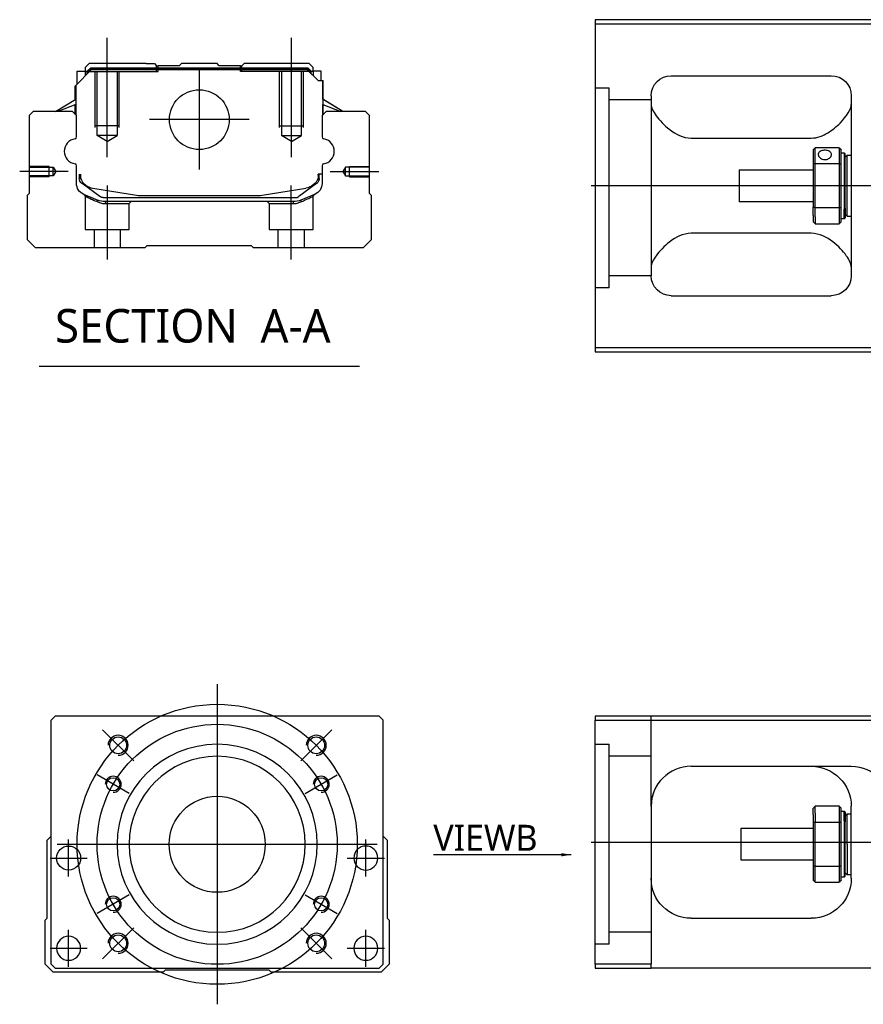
# Model space of a CAD drawing. Header units: millimetres. Extents: x -1108 to 3135, y -1596 to 860.
# Tile 3 of 16: x -1108 to -898, y -1269 to -1023. Entities that reach past the tile are written whole.
import ezdxf
from ezdxf.lldxf.tags import DXFTag

# ---------------------------------------------------------------- set-up
doc = ezdxf.new("R2010")
doc.units = ezdxf.units.MM
doc.layers.get('0').update_dxf_attribs({"linetype": 'CONTINUOUS'})
doc.styles.add('CHN', font='msjhbd.ttf')
doc.styles.add('DIM-7', font='SIMPLEX.shx', dxfattribs={"width": 0.7, "bigfont": 'chineset.shx'})
tags = doc.linetypes.add('DASHED', pattern=[25.72, 12.86, -12.86]).pattern_tags.tags
tags[6:7] = [DXFTag(74, 4), DXFTag(75, 0), DXFTag(340, '0'), DXFTag(46, 0.0), DXFTag(50, 0.0), DXFTag(44, 0.0), DXFTag(45, 0.0)]
tags[4:5] = [DXFTag(74, 4), DXFTag(75, 0), DXFTag(340, '0'), DXFTag(46, 0.0), DXFTag(50, 0.0), DXFTag(44, 0.0), DXFTag(45, 0.0)]
doc.dimstyles.new('CNS', dxfattribs={"dimtxt": 3.5, "dimasz": 2.5, "dimexe": 1, "dimexo": 1, "dimgap": 1, "dimtad": 1, "dimdsep": 46, "dimtxsty": 'DIM-7', "dimcen": 0.09, "dimclrd": 4, "dimclre": 4, "dimclrt": 1, "dimadec": 0, "dimazin": 0, "dimtfac": 1, "dimtmove": 0, "dimatfit": 3, "dimfxl": 0, "dimtvp": 0.971429, "dimtolj": 1, "dimarcsym": 0})

msp = doc.modelspace()

# ---------------------------------------------------------------- linework, layer by layer
at = {"linetype": 'Continuous'}
for p, q in [((-890.61, -1022.64), (-964.61, -1022.64)), ((-964.61, -1022.64), (-964.61, -1104.64)), ((-964.61, -1023.64), (-890.61, -1023.64)), ((-1090.98, -1033.62), (-1091.98, -1034.62)), ((-1076.8, -1033.62), (-1090.98, -1033.62)), ((-1076.8, -1033.62), (-1074.7, -1033.62)), ((-1074.7, -1033.62), (-1074.15, -1034.17)), ((-1068.5, -1034.17), (-1067.95, -1033.62)), ((-1059.05, -1033.62), (-1067.95, -1033.62)), ((-1058.5, -1034.17), (-1059.05, -1033.62)), ((-1052.85, -1034.17), (-1052.3, -1033.62)), ((-1052.85, -1034.17), (-1052.3, -1033.62)), ((-1050.2, -1033.62), (-1052.3, -1033.62)), ((-1052.3, -1033.62), (-1052.3, -1033.62)), ((-1036.02, -1033.62), (-1050.2, -1033.62)), ((-1035.02, -1034.62), (-1036.02, -1033.62)), ((-1094.38, -1039.07), (-1090.48, -1035.17)), ((-1093.98, -1035.47), (-1091.98, -1035.47)), ((-1093.98, -1038.67), (-1093.98, -1035.47)), ((-1091.98, -1034.62), (-1091.98, -1035.47)), ((-1091.98, -1035.47), (-1091.98, -1036.67)), ((-1091.48, -1035.62), (-1091.98, -1035.62)), ((-1091.48, -1035.53), (-1090.62, -1034.67)), ((-1091.48, -1036.17), (-1091.48, -1035.53)), ((-1091.25, -1035.63), (-1091.48, -1035.53)), ((-1091.25, -1035.63), (-1090.52, -1034.9)), ((-1091.25, -1035.94), (-1091.25, -1035.63)), ((-1090.62, -1034.67), (-1036.39, -1034.67)), ((-1090.52, -1034.9), (-1090.62, -1034.67)), ((-1090.52, -1034.9), (-1036.48, -1034.9)), ((-1036.52, -1035.17), (-1090.48, -1035.17)), ((-1074.15, -1034.17), (-1073.8, -1034.17)), ((-1068.5, -1034.17), (-1073.8, -1034.17)), ((-1073.8, -1034.67), (-1073.8, -1034.17)), ((-1053.2, -1034.17), (-1058.5, -1034.17)), ((-1053.2, -1034.17), (-1052.85, -1034.17)), ((-1053.2, -1034.67), (-1053.2, -1034.17)), ((-1033.82, -1037.87), (-1036.52, -1035.17)), ((-1036.48, -1034.9), (-1036.39, -1034.67)), ((-1035.75, -1035.63), (-1036.48, -1034.9)), ((-1035.52, -1035.53), (-1036.39, -1034.67)), ((-1035.75, -1035.63), (-1035.52, -1035.53)), ((-1035.75, -1035.94), (-1035.75, -1035.63)), ((-1035.52, -1036.17), (-1035.52, -1035.53)), ((-1035.02, -1035.62), (-1035.52, -1035.62)), ((-1035.02, -1035.47), (-1035.02, -1034.62)), ((-1033.02, -1035.47), (-1035.02, -1035.47)), ((-1035.02, -1035.47), (-1035.02, -1036.67)), ((-1033.02, -1037.87), (-1033.02, -1035.47)), ((-1033.02, -1035.47), (-1033.02, -1035.47)), ((-1033.82, -1037.87), (-1032.67, -1037.87)), ((-1032.67, -1037.87), (-1032.67, -1045.12)), ((-1032.67, -1037.87), (-1032.62, -1037.87)), ((-1032.62, -1042.52), (-1032.62, -1037.87)), ((-1032.62, -1037.87), (-1032.52, -1037.87)), ((-1032.52, -1042.58), (-1032.52, -1037.87)), ((-945.61, -1036.64), (-905.61, -1036.64)), ((-1094.48, -1042.58), (-1094.48, -1039.17)), ((-1094.38, -1042.52), (-1094.38, -1039.07)), ((-1094.33, -1039.02), (-1094.33, -1045.12)), ((-1099.39, -1045.62), (-1094.33, -1042.49)), ((-1027.61, -1045.62), (-1032.67, -1042.49)), ((-1027.61, -1045.62), (-1032.52, -1042.58)), ((-950.61, -1041.64), (-950.61, -1086.64)), ((-900.61, -1041.64), (-900.61, -1086.64)), ((-1105, -1045.62), (-1106, -1046.62)), ((-1095.18, -1045.62), (-1105, -1045.62)), ((-1094.33, -1043.82), (-1098.84, -1045.62)), ((-1094.18, -1046.62), (-1095.18, -1045.62)), ((-1094.48, -1046.32), (-1094.48, -1043.88)), ((-1094.38, -1046.42), (-1094.38, -1043.84)), ((-1031.82, -1045.62), (-1032.82, -1046.62)), ((-1032.67, -1043.82), (-1028.16, -1045.62)), ((-1032.62, -1046.42), (-1032.62, -1043.84)), ((-1032.52, -1046.32), (-1032.52, -1043.88)), ((-1022, -1045.62), (-1031.82, -1045.62)), ((-1021, -1046.62), (-1022, -1045.62)), ((-1106, -1046.62), (-1106, -1066.07)), ((-1094.18, -1051.94), (-1094.18, -1046.62)), ((-1032.82, -1046.62), (-1032.82, -1051.94)), ((-1021, -1066.07), (-1021, -1046.62)), ((-940.61, -1052.23), (-910.61, -1052.23)), ((-910.11, -1055.14), (-910.11, -1058.73)), ((-903.61, -1054.64), (-909.61, -1054.64)), ((-909.61, -1058.59), (-909.61, -1054.64)), ((-903.61, -1054.64), (-903.61, -1058.59)), ((-903.11, -1058.73), (-903.11, -1055.14)), ((-903.11, -1055.89), (-902.41, -1055.89)), ((-902.41, -1055.89), (-902.11, -1056.19)), ((-902.41, -1055.89), (-902.41, -1069.97)), ((-902.11, -1069.76), (-902.11, -1056.19)), ((-902.11, -1056.99), (-901.61, -1056.49)), ((-901.61, -1056.49), (-900.61, -1056.49)), ((-901.61, -1071.79), (-901.61, -1056.49)), ((-1094.18, -1063.55), (-1094.18, -1059.16)), ((-1032.82, -1059.16), (-1032.82, -1063.55)), ((-928.61, -1060.14), (-910.11, -1060.14)), ((-928.61, -1060.14), (-928.61, -1068.14)), ((-910.11, -1058.73), (-910.11, -1069.54)), ((-909.61, -1069.68), (-909.61, -1058.59)), ((-909.61, -1058.59), (-903.61, -1058.59)), ((-903.61, -1058.59), (-903.61, -1069.68)), ((-903.11, -1069.54), (-903.11, -1058.73)), ((-1093.48, -1061.27), (-1093.48, -1062.36)), ((-1093.18, -1061.27), (-1093.18, -1062.32)), ((-1032.82, -1061.27), (-1033.82, -1061.27)), ((-1033.82, -1061.27), (-1033.82, -1062.32)), ((-1033.52, -1062.36), (-1033.52, -1061.27)), ((-1092.8, -1063.62), (-1092.86, -1063.57)), ((-1088.38, -1066.83), (-1092.8, -1063.62)), ((-1090.11, -1064.75), (-1079.2, -1066.49)), ((-1047.8, -1066.49), (-1036.89, -1064.75)), ((-1034.21, -1063.62), (-1038.63, -1066.83)), ((-1034.14, -1063.57), (-1034.21, -1063.62)), ((-1106, -1066.07), (-1106.5, -1066.57)), ((-1106.5, -1066.57), (-1106.5, -1077.62)), ((-1087.49, -1067.12), (-1039.51, -1067.12)), ((-1040.01, -1068.12), (-1086.99, -1068.12)), ((-1077.55, -1066.62), (-1049.45, -1066.62)), ((-1034.68, -1066.33), (-1038.11, -1067.74)), ((-1020.5, -1066.57), (-1021, -1066.07)), ((-1020.5, -1077.62), (-1020.5, -1066.57)), ((-910.11, -1068.14), (-928.61, -1068.14)), ((-910.11, -1071.56), (-910.11, -1069.54)), ((-903.61, -1069.68), (-909.61, -1069.68)), ((-909.61, -1071.91), (-909.61, -1069.68)), ((-903.61, -1069.68), (-903.61, -1071.91)), ((-903.11, -1073.14), (-903.11, -1069.54)), ((-902.41, -1072.39), (-902.41, -1069.97)), ((-902.11, -1069.76), (-902.11, -1072.09)), ((-910.11, -1071.56), (-910.11, -1073.14)), ((-909.61, -1071.91), (-909.61, -1073.64)), ((-903.61, -1071.91), (-903.61, -1073.64)), ((-902.41, -1072.39), (-903.11, -1072.39)), ((-902.11, -1072.09), (-902.41, -1072.39)), ((-902.11, -1071.29), (-901.61, -1071.79)), ((-901.61, -1071.79), (-900.61, -1071.79)), ((-909.61, -1073.64), (-903.61, -1073.64)), ((-1106.5, -1077.62), (-1104.5, -1079.62)), ((-1022.5, -1079.62), (-1020.5, -1077.62)), ((-910.61, -1076.04), (-940.61, -1076.04)), ((-1104.5, -1079.62), (-1077, -1079.62)), ((-1077, -1079.62), (-1076.5, -1079.12)), ((-1076.5, -1079.12), (-1050.5, -1079.12)), ((-1050.5, -1079.12), (-1050, -1079.62)), ((-1050, -1079.62), (-1022.5, -1079.62)), ((-945.61, -1091.64), (-905.61, -1091.64)), ((-964.61, -1104.64), (-964.61, -1105.64)), ((-890.61, -1104.64), (-964.61, -1104.64)), ((-964.61, -1105.64), (-890.61, -1105.64)), ((-1099.53, -1196.79), (-1100.53, -1197.79)), ((-1100.53, -1258.79), (-1100.53, -1197.79)), ((-1031.03, -1196.79), (-1099.53, -1196.79)), ((-1018.53, -1196.79), (-1031.03, -1196.79)), ((-1017.53, -1197.79), (-1018.53, -1196.79)), ((-1017.53, -1258.79), (-1017.53, -1197.79)), ((-964.61, -1196.79), (-964.61, -1197.79)), ((-890.61, -1196.79), (-964.61, -1196.79)), ((-964.61, -1197.79), (-890.61, -1197.79)), ((-964.61, -1258.79), (-964.61, -1197.79)), ((-940.61, -1209.29), (-900.61, -1209.29)), ((-950.61, -1219.29), (-950.61, -1258.79)), ((-910.11, -1221.36), (-910.11, -1219.79)), ((-903.61, -1219.29), (-909.61, -1219.29)), ((-909.61, -1221.01), (-909.61, -1219.29)), ((-903.61, -1219.29), (-903.61, -1221.01)), ((-903.11, -1223.38), (-903.11, -1219.79)), ((-903.11, -1220.54), (-902.41, -1220.54)), ((-902.41, -1220.54), (-902.11, -1220.84)), ((-902.41, -1222.95), (-902.41, -1220.54)), ((-902.11, -1220.84), (-902.11, -1223.17)), ((-900.61, -1237.29), (-900.61, -1219.29)), ((-910.11, -1221.36), (-910.11, -1223.38)), ((-909.61, -1221.01), (-909.61, -1223.24)), ((-909.61, -1234.33), (-909.61, -1223.24)), ((-909.61, -1223.24), (-903.61, -1223.24)), ((-903.61, -1221.01), (-903.61, -1223.24)), ((-903.61, -1223.24), (-903.61, -1234.33)), ((-902.41, -1222.95), (-902.41, -1237.04)), ((-902.11, -1221.64), (-901.61, -1221.14)), ((-902.11, -1236.74), (-902.11, -1223.17)), ((-901.61, -1221.14), (-900.61, -1221.14)), ((-901.61, -1228.79), (-901.61, -1221.14)), ((-928.11, -1224.79), (-910.11, -1224.79)), ((-928.11, -1228.79), (-928.11, -1224.79)), ((-910.11, -1223.38), (-910.11, -1234.2)), ((-903.11, -1234.2), (-903.11, -1223.38)), ((-1101.53, -1227.79), (-1100.53, -1226.79)), ((-1101.53, -1247.24), (-1101.53, -1227.79)), ((-1017.53, -1226.79), (-1016.53, -1227.79)), ((-1016.53, -1227.79), (-1016.53, -1247.24)), ((-928.11, -1232.79), (-928.11, -1228.79)), ((-901.61, -1228.79), (-901.61, -1236.44)), ((-910.11, -1232.79), (-928.11, -1232.79)), ((-910.11, -1234.2), (-910.11, -1237.79)), ((-909.61, -1238.29), (-909.61, -1234.33)), ((-903.61, -1234.33), (-909.61, -1234.33)), ((-903.61, -1234.33), (-903.61, -1238.29)), ((-903.11, -1237.79), (-903.11, -1234.2)), ((-902.41, -1237.04), (-903.11, -1237.04)), ((-902.11, -1236.74), (-902.41, -1237.04)), ((-901.61, -1236.44), (-902.11, -1235.94)), ((-900.61, -1236.44), (-901.61, -1236.44)), ((-909.61, -1238.29), (-903.61, -1238.29)), ((-1102.03, -1247.74), (-1101.53, -1247.24)), ((-1102.03, -1258.79), (-1102.03, -1247.74)), ((-1016.53, -1247.24), (-1016.03, -1247.74)), ((-1016.03, -1247.74), (-1016.03, -1258.79)), ((-940.61, -1247.29), (-910.61, -1247.29)), ((-1100.03, -1260.79), (-1102.03, -1258.79)), ((-1100.53, -1258.79), (-1099.53, -1259.79)), ((-1099.53, -1259.79), (-1018.53, -1259.79)), ((-1072.03, -1260.29), (-1072.53, -1260.79)), ((-1046.03, -1260.29), (-1072.03, -1260.29)), ((-1045.53, -1260.79), (-1046.03, -1260.29)), ((-1018.53, -1259.79), (-1017.53, -1258.79)), ((-1016.03, -1258.79), (-1018.03, -1260.79)), ((-964.61, -1258.79), (-964.61, -1259.79)), ((-950.61, -1258.79), (-964.61, -1258.79)), ((-964.61, -1259.79), (-950.61, -1259.79)), ((-950.61, -1259.79), (-950.61, -1258.79)), ((-890.61, -1259.79), (-950.61, -1259.79)), ((-1072.53, -1260.79), (-1100.03, -1260.79)), ((-1018.03, -1260.79), (-1045.53, -1260.79))]:
    msp.add_line(p, q, dxfattribs=at)
at = {"ltscale": 0.2}
for p, q in [((-1086.5, -1057.03), (-1086.5, -1027.21)), ((-1040.5, -1057.03), (-1040.5, -1027.21)), ((-1063.5, -1035.14), (-1063.5, -1060.09)), ((-1051.03, -1047.62), (-1075.98, -1047.62)), ((-1096.22, -1060.62), (-1108.37, -1060.62)), ((-1030.78, -1060.62), (-1018.64, -1060.62)), ((-1086.45, -1082.62), (-1086.45, -1064.12)), ((-1040.55, -1082.62), (-1040.55, -1064.12)), ((-1079.89, -1207.93), (-1087.67, -1200.15)), ((-1038.17, -1207.93), (-1030.39, -1200.15)), ((-1079.89, -1249.65), (-1087.67, -1257.42)), ((-1038.17, -1249.65), (-1030.39, -1257.42))]:
    msp.add_line(p, q, dxfattribs=at)
at = {"linetype": 'DASHED'}
for p, q in [((-1091.48, -1035.62), (-1073.8, -1035.62)), ((-1074.15, -1035.62), (-1074.15, -1034.17)), ((-1073.8, -1035.62), (-1073.8, -1034.67)), ((-1053.2, -1035.62), (-1053.2, -1034.67)), ((-1035.52, -1035.62), (-1053.2, -1035.62)), ((-1052.85, -1035.62), (-1052.85, -1034.17)), ((-1035.02, -1035.62), (-1035.02, -1035.47)), ((-1033.02, -1037.62), (-1033.02, -1037.62)), ((-1032.46, -1042.62), (-1032.46, -1042.62)), ((-1092, -1066.79), (-1092, -1075.12)), ((-1081, -1068.62), (-1080.5, -1068.12)), ((-1046.55, -1068.12), (-1046.05, -1068.62)), ((-1035.05, -1075.12), (-1035.05, -1066.82)), ((-1086.95, -1068.62), (-1081, -1068.62)), ((-1081, -1075.12), (-1081, -1068.62)), ((-1046.05, -1068.62), (-1046.05, -1075.12)), ((-1046.05, -1068.62), (-1040.06, -1068.62)), ((-1092, -1075.12), (-1086.5, -1075.12)), ((-1089.8, -1075.12), (-1089.8, -1079.62)), ((-1086.5, -1075.12), (-1081, -1075.12)), ((-1083.2, -1079.62), (-1083.2, -1075.12)), ((-1046.05, -1075.12), (-1035.05, -1075.12)), ((-1043.85, -1075.12), (-1043.85, -1079.62)), ((-1037.25, -1079.62), (-1037.25, -1075.12)), ((-961.11, -1089.65), (-964.61, -1089.65)), ((-961.11, -1253.79), (-964.61, -1253.79))]:
    msp.add_line(p, q, dxfattribs=at)
at = {"linetype": 'DASHED', "ltscale": 0.1}
for p, q in [((-1089.5, -1049.62), (-1089.5, -1035.62)), ((-1089, -1051.62), (-1089, -1035.62)), ((-1084, -1035.62), (-1084, -1051.62)), ((-1083.5, -1049.62), (-1083.5, -1035.62)), ((-1043.5, -1049.62), (-1043.5, -1035.62)), ((-1043, -1035.62), (-1043, -1051.62)), ((-1038, -1051.62), (-1038, -1035.62)), ((-1037.5, -1049.62), (-1037.5, -1035.62)), ((-1083.5, -1049.17), (-1089.5, -1049.17)), ((-1043.5, -1049.17), (-1037.5, -1049.17)), ((-1084, -1051.62), (-1089, -1051.62)), ((-1086.5, -1053.06), (-1089, -1051.62)), ((-1086.5, -1053.06), (-1084, -1051.62)), ((-1043, -1051.62), (-1038, -1051.62)), ((-1040.5, -1053.06), (-1043, -1051.62)), ((-1040.5, -1053.06), (-1038, -1051.62)), ((-1101, -1059.32), (-1106, -1059.32)), ((-1106, -1059.54), (-1100.01, -1059.54)), ((-1101, -1061.92), (-1101, -1059.32)), ((-1100.01, -1059.54), (-1099.36, -1060.62)), ((-1100.01, -1061.69), (-1100.01, -1059.54)), ((-1099.36, -1060.62), (-1100.01, -1061.69)), ((-1027, -1059.54), (-1027.64, -1060.62)), ((-1027.64, -1060.62), (-1027, -1061.69)), ((-1021, -1059.54), (-1027, -1059.54)), ((-1027, -1061.69), (-1027, -1059.54)), ((-1026, -1061.92), (-1026, -1059.32)), ((-1026, -1059.32), (-1021, -1059.32)), ((-1100.01, -1061.69), (-1106, -1061.69)), ((-1101, -1061.92), (-1106, -1061.92)), ((-1027, -1061.69), (-1021, -1061.69)), ((-1026, -1061.92), (-1021, -1061.92))]:
    msp.add_line(p, q, dxfattribs=at)
at = {"linetype": 'DASHED', "ltscale": 0.3}
for p, q in [((-964.61, -1039.65), (-961.11, -1039.65)), ((-961.11, -1089.65), (-961.11, -1039.65)), ((-950.61, -1042.65), (-961.11, -1042.65)), ((-950.61, -1086.65), (-961.11, -1086.65)), ((-950.61, -1219.29), (-950.61, -1196.79)), ((-964.61, -1203.79), (-961.11, -1203.79)), ((-961.11, -1253.79), (-961.11, -1203.79)), ((-950.61, -1206.79), (-961.11, -1206.79)), ((-950.61, -1250.79), (-961.11, -1250.79))]:
    msp.add_line(p, q, dxfattribs=at)
for p, q in [((-123.61, -1064.18), (-965.61, -1064.14)), ((-1103.52, -1109.25), (-1023.47, -1109.25)), ((-965.61, -1228.29), (-123.61, -1228.29))]:
    msp.add_line(p, q)
at = {"ltscale": 0.3}
for p, q in [((-1059.03, -1188.79), (-1059.03, -1268.79)), ((-1099.03, -1228.79), (-1019.03, -1228.79))]:
    msp.add_line(p, q, dxfattribs=at)
at = {"ltscale": 0.1}
for p, q in [((-1080.98, -1216.11), (-1089.04, -1211.46)), ((-1037.07, -1216.11), (-1029.02, -1211.46)), ((-1096.14, -1236.87), (-1096.14, -1227.57)), ((-1021.91, -1236.87), (-1021.91, -1227.57)), ((-1100.79, -1232.22), (-1091.49, -1232.22)), ((-1026.56, -1232.22), (-1017.26, -1232.22)), ((-1080.98, -1241.46), (-1089.04, -1246.11)), ((-1037.07, -1241.46), (-1029.02, -1246.11)), ((-1096.14, -1259.44), (-1096.14, -1250.14)), ((-1021.91, -1259.44), (-1021.91, -1250.14)), ((-1100.79, -1254.79), (-1091.49, -1254.79)), ((-1026.56, -1254.79), (-1017.26, -1254.79))]:
    msp.add_line(p, q, dxfattribs=at)
at = {"linetype": 'Continuous'}
for centre, radius in [((-1063.5, -1047.62), 7.47), ((-1083.78, -1204.04), 2.1), ((-1034.28, -1204.04), 2.1), ((-1085.01, -1213.79), 1.65), ((-1033.05, -1213.79), 1.65), ((-1059.03, -1228.79), 12), ((-1096.14, -1232.22), 3), ((-1085.01, -1243.79), 1.65), ((-1033.05, -1243.79), 1.65), ((-1083.78, -1253.54), 2.1), ((-1034.28, -1253.54), 2.1)]:
    msp.add_circle(centre, radius, dxfattribs=at)
at = {"ltscale": 0.3}
for radius in [35, 30]:
    msp.add_circle((-1059.03, -1228.79), radius, dxfattribs=at)
at = {"linetype": 'Continuous', "extrusion": (0, 0, -1)}
for centre, radius in [((1059.03, -1228.79), 25), ((1059.03, -1228.79), 22), ((1021.91, -1232.22), 3), ((1096.14, -1254.79), 3), ((1021.91, -1254.79), 3)]:
    msp.add_circle(centre, radius, dxfattribs=at)
at = {"linetype": 'Continuous', "extrusion": (-6.12303e-17, 0, -1)}
for centre, start, end in [((945.61, -1041.64), 0, 90), ((905.61, -1041.64), 90, 180), ((945.61, -1086.64), 270, 0), ((905.61, -1086.64), 180, 270)]:
    msp.add_arc(centre, 5, start, end, dxfattribs=at)
for centre, radius, start, end in [((-1094.06, -1055.55), 3.17, 98.9371, 261.0629), ((-1032.94, -1055.55), 3.17, 278.9371, 81.0629), ((-1083.78, -1204.04), 2.5, 270, 180), ((-1034.28, -1204.04), 2.5, 270, 180), ((-1085.01, -1213.79), 2, 270, 180), ((-1033.05, -1213.79), 2, 270, 180), ((-1085.01, -1243.79), 2, 270, 180), ((-1033.05, -1243.79), 2, 270, 180), ((-1083.78, -1253.54), 2.5, 270, 180), ((-1034.28, -1253.54), 2.5, 270, 180)]:
    msp.add_arc(centre, radius, start, end)
at = {"linetype": 'Continuous'}
for centre, radius, start, end in [((-1094.68, -1051.94), 0.5, 285.1919, 0), ((-1032.32, -1051.94), 0.5, 180, 254.8081), ((-1094.68, -1059.16), 0.5, 0, 74.8081), ((-1032.32, -1059.16), 0.5, 105.1919, 180), ((-1089.48, -1060.8), 4, 202.3316, 260.9414), ((-1037.52, -1060.8), 4, 337.6678, 353.1681), ((-1037.52, -1060.8), 3.77, 349.0413, 352.7469), ((-1077.55, -1056.12), 10.5, 260.9414, 270), ((-1049.45, -1056.12), 10.5, 270, 279.0586), ((-1039.51, -1065.62), 1.5, 270, 306.0274), ((-940.61, -1219.29), 10, 90, 180)]:
    msp.add_arc(centre, radius, start, end, dxfattribs=at)
at = {"linetype": 'Continuous', "extrusion": (0, 0, -1)}
for centre, radius, start, end in [((1091.98, -1062.36), 1.5, 306.0274, 0), ((1089.48, -1060.8), 4, 337.6678, 353.1681), ((1089.48, -1060.8), 3.77, 349.0413, 352.7469), ((1037.52, -1060.8), 4, 202.3316, 260.9414), ((1035.02, -1062.36), 1.5, 180, 233.9726), ((1091.18, -1063.55), 3, 292.4327, 0), ((1035.82, -1063.55), 3, 180, 247.5673), ((1086.99, -1063.12), 5, 270, 292.4327), ((1087.49, -1065.62), 1.5, 270, 306.0274), ((1040.01, -1063.12), 5, 247.5673, 270), ((910.61, -1219.29), 10, 90, 180), ((900.61, -1219.29), 10, 90, 180), ((940.61, -1237.29), 10, 270, 0), ((910.61, -1237.29), 10, 180, 270)]:
    msp.add_arc(centre, radius, start, end, dxfattribs=at)
at = {"linetype": 'Continuous'}
for points, degree in [([(-1094.33, -1045.12), (-1094.33, -1045.72)], 1), ([(-1094.33, -1045.72), (-1094.33, -1046.47)], 1), ([(-1032.67, -1045.12), (-1032.67, -1045.72)], 1), ([(-1032.67, -1045.72), (-1032.67, -1046.47)], 1), ([(-950.61, -1043.84), (-950.61, -1044.6), (-950.14, -1045.57), (-949.37, -1046.64)], 3), ([(-910.11, -1055.14), (-909.95, -1054.97), (-909.78, -1054.8), (-909.61, -1054.64)], 3), ([(-903.61, -1054.64), (-903.45, -1054.8), (-903.28, -1054.97), (-903.11, -1055.14)], 3), ([(-909.61, -1058.59), (-909.78, -1058.64), (-909.95, -1058.68), (-910.11, -1058.73)], 3), ([(-903.61, -1058.59), (-903.45, -1058.64), (-903.28, -1058.68), (-903.11, -1058.73)], 3), ([(-909.61, -1069.68), (-909.78, -1069.64), (-909.95, -1069.59), (-910.11, -1069.54)], 3), ([(-903.61, -1069.68), (-903.45, -1069.64), (-903.28, -1069.59), (-903.11, -1069.54)], 3), ([(-909.61, -1073.64), (-909.78, -1073.47), (-909.95, -1073.3), (-910.11, -1073.14)], 3), ([(-903.11, -1073.14), (-903.28, -1073.3), (-903.45, -1073.47), (-903.61, -1073.64)], 3), ([(-949.37, -1081.64), (-950.14, -1082.71), (-950.61, -1083.68), (-950.61, -1084.43)], 3), ([(-900.61, -1084.43), (-900.61, -1083.68), (-901.08, -1082.71), (-901.86, -1081.64)], 3), ([(-945.61, -1210.63), (-945.64, -1210.64), (-945.67, -1210.66), (-945.7, -1210.68)], 3), ([(-909.61, -1219.29), (-909.78, -1219.45), (-909.95, -1219.62), (-910.11, -1219.79)], 3), ([(-903.61, -1219.29), (-903.45, -1219.45), (-903.28, -1219.62), (-903.11, -1219.79)], 3), ([(-909.61, -1223.24), (-909.78, -1223.29), (-909.95, -1223.33), (-910.11, -1223.38)], 3), ([(-903.11, -1223.38), (-903.28, -1223.33), (-903.45, -1223.29), (-903.61, -1223.24)], 3), ([(-909.61, -1234.33), (-909.78, -1234.29), (-909.95, -1234.24), (-910.11, -1234.2)], 3), ([(-903.11, -1234.2), (-903.28, -1234.24), (-903.45, -1234.29), (-903.61, -1234.33)], 3), ([(-910.11, -1237.79), (-909.95, -1237.95), (-909.78, -1238.12), (-909.61, -1238.29)], 3), ([(-903.11, -1237.79), (-903.28, -1237.95), (-903.45, -1238.12), (-903.61, -1238.29)], 3)]:
    msp.add_open_spline(points, degree=degree, dxfattribs=at)
for points, knots in [([(-910.61, -1052.23), (-909.09, -1052.23), (-907.68, -1051.67), (-905.27, -1050.21), (-904.28, -1049.35), (-901.72, -1046.73), (-900.61, -1045.01), (-900.61, -1043.84)], [0, 0, 0, 0, 0.25, 0.25, 0.5, 0.5, 1, 1, 1, 1]), ([(-949.37, -1046.64), (-948.54, -1047.77), (-947.41, -1049), (-944.53, -1051.21), (-942.68, -1052.23), (-940.61, -1052.23)], [0, 0, 0, 0, 0.5, 0.5, 1, 1, 1, 1]), ([(-905.56, -1056.36), (-905.56, -1056.23), (-905.59, -1056.1), (-905.71, -1055.87), (-905.81, -1055.76), (-906.03, -1055.57), (-906.17, -1055.5), (-906.49, -1055.37), (-906.66, -1055.33), (-907.02, -1055.28), (-907.21, -1055.27), (-907.58, -1055.3), (-907.76, -1055.33), (-908.09, -1055.42), (-908.24, -1055.49), (-908.5, -1055.65), (-908.61, -1055.75), (-908.78, -1055.97), (-908.83, -1056.1), (-908.86, -1056.27), (-908.86, -1056.31), (-908.86, -1056.36)], [0, 0, 0, 0, 0.106605, 0.106605, 0.21316, 0.21316, 0.320465, 0.320465, 0.42832, 0.42832, 0.535356, 0.535356, 0.641477, 0.641477, 0.748016, 0.748016, 0.855648, 0.855648, 0.963354, 0.963354, 1, 1, 1, 1]), ([(-908.86, -1056.36), (-908.86, -1056.49), (-908.83, -1056.62), (-908.71, -1056.88), (-908.62, -1057), (-908.39, -1057.23), (-908.25, -1057.33), (-907.94, -1057.49), (-907.76, -1057.54), (-907.4, -1057.61), (-907.21, -1057.62), (-906.85, -1057.59), (-906.67, -1057.55), (-906.34, -1057.42), (-906.18, -1057.33), (-905.92, -1057.13), (-905.81, -1057.01), (-905.65, -1056.76), (-905.59, -1056.63), (-905.57, -1056.45), (-905.56, -1056.4), (-905.56, -1056.36)], [0, 0, 0, 0, 0.106605, 0.106605, 0.21316, 0.21316, 0.320465, 0.320465, 0.42832, 0.42832, 0.535356, 0.535356, 0.641477, 0.641477, 0.748016, 0.748016, 0.855648, 0.855648, 0.963354, 0.963354, 1, 1, 1, 1]), ([(-940.61, -1076.04), (-942.68, -1076.04), (-944.53, -1077.06), (-947.4, -1079.26), (-948.54, -1080.5), (-949.37, -1081.64)], [0, 0, 0, 0, 0.5, 0.5, 1, 1, 1, 1]), ([(-901.86, -1081.64), (-902.68, -1080.5), (-903.81, -1079.27), (-906.7, -1077.06), (-908.55, -1076.04), (-910.61, -1076.04)], [0, 0, 0, 0, 0.5, 0.5, 1, 1, 1, 1]), ([(-950.05, -1215.97), (-950.14, -1216.23), (-950.27, -1216.67), (-950.37, -1217.11), (-950.41, -1217.29)], [0, 0, 0, 0, 0.596588, 1, 1, 1, 1])]:
    msp.add_open_spline(points, degree=3, knots=knots, dxfattribs=at)
at = {"linetype": 'DASHED'}
for points, degree in [([(-1092.31, -1066.33), (-1092, -1066.79)], 1), ([(-1088.87, -1068.2), (-1088.9, -1067.74)], 1), ([(-1086.99, -1068.12), (-1086.95, -1068.62)], 1), ([(-1040.01, -1068.12), (-1040.03, -1068.29), (-1040.04, -1068.45), (-1040.06, -1068.62)], 3), ([(-1038.11, -1067.74), (-1038.13, -1068.2)], 1), ([(-1035.05, -1066.82), (-1034.75, -1066.35)], 1)]:
    msp.add_open_spline(points, degree=degree, dxfattribs=at)
for points, degree, knots in [([(-1092.31, -1066.33), (-1092.31, -1066.33), (-1091.39, -1066.71), (-1090.46, -1067.1), (-1088.9, -1067.74)], 2, [0, 0, 0, 0.5, 0.5, 1, 1, 1]), ([(-1092, -1066.79), (-1092, -1066.79), (-1092, -1066.79), (-1091.53, -1067.01), (-1090.22, -1067.6), (-1089.34, -1067.99), (-1088.87, -1068.2)], 3, [0, 0, 0, 0, 0.000815, 0.486557, 0.726811, 1, 1, 1, 1]), ([(-1088.87, -1068.2), (-1088.57, -1068.32), (-1087.97, -1068.56), (-1087.28, -1068.6), (-1086.95, -1068.62)], 3, [0, 0, 0, 0, 0.515943, 1, 1, 1, 1]), ([(-1040.06, -1068.62), (-1039.73, -1068.6), (-1039.04, -1068.56), (-1038.44, -1068.32), (-1038.13, -1068.2)], 3, [0, 0, 0, 0, 0.484584, 1, 1, 1, 1]), ([(-1038.13, -1068.2), (-1037.82, -1068.06), (-1037.21, -1067.79), (-1036.46, -1067.45), (-1035.46, -1067), (-1035.05, -1066.82), (-1035.05, -1066.82)], 3, [0, 0, 0, 0, 0.185898, 0.357233, 0.514425, 1, 1, 1, 1])]:
    msp.add_open_spline(points, degree=degree, knots=knots, dxfattribs=at)

# ---------------------------------------------------------------- texts
at = {"style": 'CHN'}
for s, insert, char_height, attachment_point in [('SECTION  A-A ', (-1099.55, -1099.22), 8.4, 4), ('VIEWB', (-979, -1230.41), 6.5, 9)]:
    msp.add_mtext(s, dxfattribs=dict(at, insert=insert, char_height=char_height, attachment_point=attachment_point))

# ---------------------------------------------------------------- leaders
msp.add_leader([(-970.56, -1231.4), (-1005.01, -1231.41)], dimstyle='CNS', override={"dimtxt": 6.5, "dimtxsty": 'CHN'})

doc.saveas('drawing.dxf')
